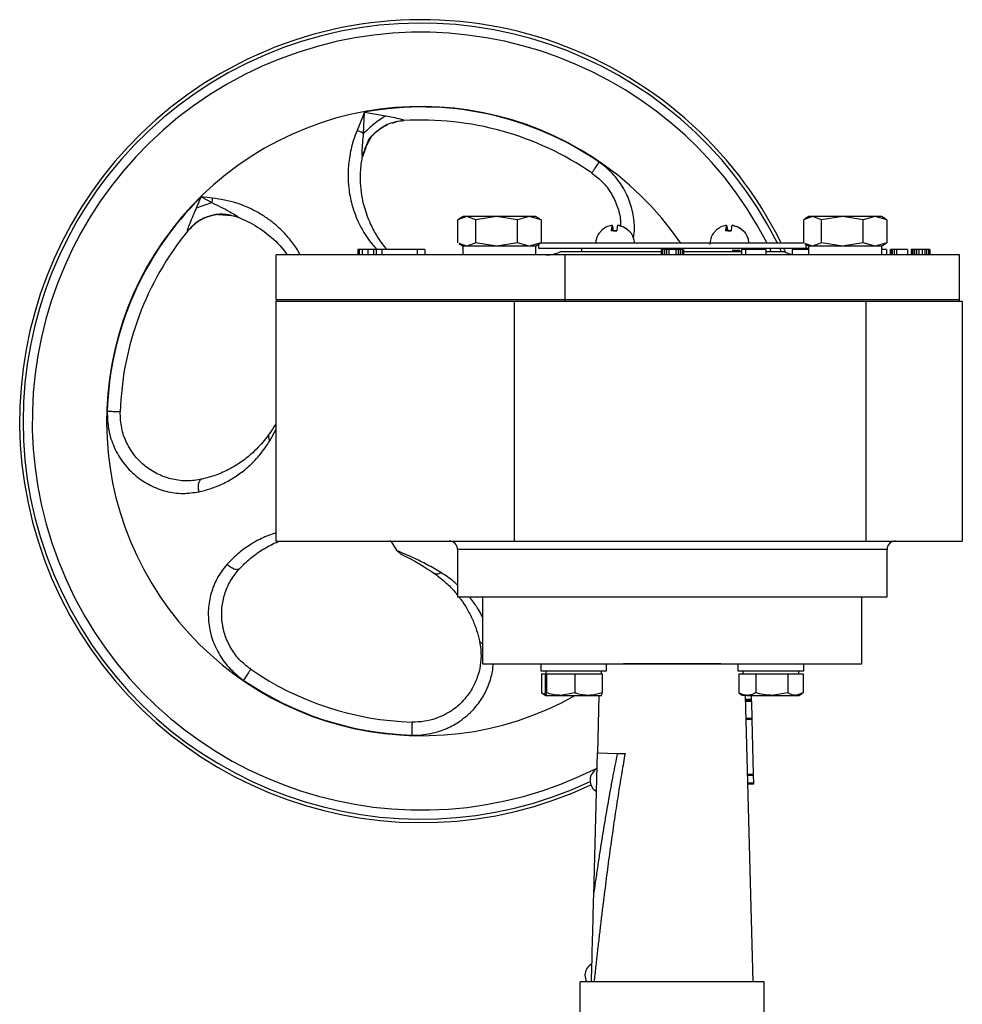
# Model space of a CAD drawing. Header units: millimetres. Extents: x 181 to 1242, y 71 to 1037.
# Tile 6 of 30: x 507 to 676, y 540 to 717. Entities that reach past the tile are written whole.
import ezdxf

# ---------------------------------------------------------------- set-up
doc = ezdxf.new("R2010")
doc.units = ezdxf.units.MM

msp = doc.modelspace()

# ---------------------------------------------------------------- linework, layer by layer
at = {"color": 7, "linetype": 'Continuous', "lineweight": 25}
for p, q in [((569.19, 700), (567.82, 696.68)), ((569.01, 696.16), (569.19, 700)), ((569.19, 700), (572.96, 699.35)), ((572.7, 697.47), (573.24, 697.67)), ((574.19, 698.03), (574.94, 698.31)), ((574.71, 698.27), (575.12, 698.36)), ((576.21, 698.51), (576.18, 698.48)), ((568.82, 692.18), (569.69, 694.48)), ((569.21, 693.44), (570.38, 695.49)), ((569.4, 693.66), (568.78, 691.97)), ((569.15, 693.33), (569.16, 693.34)), ((568.79, 692.03), (568.78, 691.97)), ((609.92, 689.08), (609.92, 689.08)), ((539.04, 682.84), (539.89, 684.8)), ((539.04, 682.84), (541.79, 683.77)), ((541.89, 684.59), (539.89, 684.8)), ((539.89, 684.8), (541.79, 683.77)), ((542.95, 681.62), (545.4, 681.46)), ((546.46, 681.16), (545.11, 681.45)), ((545.34, 681.48), (545.35, 681.49)), ((546.62, 681.09), (546.57, 681.11)), ((587.48, 681.28), (585.86, 680.7)), ((585.86, 680.7), (585.86, 676.56)), ((586.84, 681.28), (586.1, 680.85)), ((587.48, 681.28), (586.84, 681.28)), ((589.1, 680.7), (587.48, 681.28)), ((592.84, 681.28), (587.48, 681.28)), ((592.84, 681.28), (589.1, 680.7)), ((589.1, 676.56), (589.1, 680.7)), ((596.58, 680.7), (592.84, 681.28)), ((598.7, 681.28), (592.84, 681.28)), ((598.7, 681.28), (596.58, 680.7)), ((596.58, 676.56), (596.58, 680.7)), ((600.82, 680.7), (598.7, 681.28)), ((599.84, 681.28), (598.7, 681.28)), ((600.58, 680.85), (599.84, 681.28)), ((600.55, 680.79), (600.82, 680.7)), ((600.82, 680.7), (600.82, 676.56)), ((649.48, 681.28), (647.86, 680.7)), ((647.86, 680.7), (647.86, 676.56)), ((648.84, 681.28), (648.1, 680.85)), ((649.48, 681.28), (648.84, 681.28)), ((651.1, 680.7), (649.48, 681.28)), ((654.84, 681.28), (649.48, 681.28)), ((654.84, 681.28), (651.1, 680.7)), ((651.1, 676.56), (651.1, 680.7)), ((658.58, 680.7), (654.84, 681.28)), ((660.7, 681.28), (654.84, 681.28)), ((660.7, 681.28), (658.58, 680.7)), ((658.58, 676.56), (658.58, 680.7)), ((662.82, 680.7), (660.7, 681.28)), ((661.84, 681.28), (660.7, 681.28)), ((662.58, 680.85), (661.84, 681.28)), ((662.55, 680.79), (662.82, 680.7)), ((662.82, 680.7), (662.82, 676.56)), ((537.49, 678.7), (537.45, 678.69)), ((537.49, 678.7), (537.68, 678.93)), ((611.58, 678.71), (611.59, 678.72)), ((611.6, 678.73), (611.66, 678.71)), ((614.4, 678.71), (613.4, 678.71)), ((613.55, 679.7), (613.55, 678.71)), ((613.63, 678.71), (613.63, 679.7)), ((613.78, 678.71), (614.4, 678.71)), ((632.09, 678.71), (632.1, 678.72)), ((632.1, 678.73), (632.16, 678.71)), ((634.9, 678.71), (633.91, 678.71)), ((634.06, 679.7), (634.06, 678.71)), ((634.13, 678.71), (634.13, 679.7)), ((634.28, 678.71), (634.9, 678.71)), ((586.1, 676.41), (586.84, 675.98)), ((587.48, 675.98), (586.13, 676.46)), ((589.1, 676.56), (587.48, 675.98)), ((592.84, 675.98), (589.1, 676.56)), ((596.58, 676.56), (592.84, 675.98)), ((598.7, 675.98), (596.58, 676.56)), ((600.82, 676.56), (598.7, 675.98)), ((599.84, 675.98), (600.58, 676.41)), ((600.55, 676.46), (600.82, 676.56)), ((600.82, 676.58), (647.86, 676.58)), ((648.1, 676.41), (648.84, 675.98)), ((649.48, 675.98), (648.13, 676.46)), ((651.1, 676.56), (649.48, 675.98)), ((654.84, 675.98), (651.1, 676.56)), ((658.58, 676.56), (654.84, 675.98)), ((660.7, 675.98), (658.58, 676.56)), ((662.82, 676.56), (660.7, 675.98)), ((661.84, 675.98), (662.58, 676.41)), ((662.55, 676.46), (662.82, 676.56)), ((567.95, 675.38), (567.95, 674.38)), ((568.21, 675.38), (567.95, 675.38)), ((568.21, 675.38), (568.21, 674.38)), ((568.72, 675.38), (568.21, 675.38)), ((568.72, 675.38), (568.72, 674.38)), ((569.74, 675.38), (568.72, 675.38)), ((569.74, 675.38), (569.74, 674.38)), ((570.76, 675.38), (569.74, 675.38)), ((570.76, 675.38), (570.76, 674.38)), ((571.27, 675.38), (570.76, 675.38)), ((571.27, 675.38), (571.27, 674.38)), ((572.29, 675.38), (571.27, 675.38)), ((572.29, 675.38), (572.29, 674.38)), ((578.67, 675.38), (572.29, 675.38)), ((578.67, 674.38), (578.67, 675.38)), ((579.95, 675.38), (578.67, 675.38)), ((579.95, 675.38), (579.95, 674.38)), ((586.79, 675.98), (586.79, 674.38)), ((599.89, 675.98), (586.79, 675.98)), ((599.89, 674.38), (599.89, 675.98)), ((600.34, 676.27), (600.34, 675.58)), ((600.34, 675.58), (648.27, 675.58)), ((604.33, 674.98), (622.34, 674.98)), ((608.09, 675.58), (608.09, 674.98)), ((622.34, 675.38), (622.34, 674.38)), ((622.43, 675.38), (622.34, 675.38)), ((622.43, 675.38), (622.43, 674.38)), ((622.6, 675.38), (622.43, 675.38)), ((622.6, 675.38), (622.6, 674.38)), ((622.94, 675.38), (622.6, 675.38)), ((622.94, 675.38), (622.94, 674.38)), ((623.28, 675.38), (622.94, 675.38)), ((623.28, 675.38), (623.28, 674.38)), ((623.7, 675.38), (623.28, 675.38)), ((623.7, 675.38), (623.7, 674.38)), ((624.98, 675.38), (623.7, 675.38)), ((624.98, 675.38), (624.98, 674.38)), ((625.4, 675.38), (624.98, 675.38)), ((625.4, 675.38), (625.4, 674.38)), ((625.75, 675.38), (625.4, 675.38)), ((625.75, 675.38), (625.75, 674.38)), ((626.09, 675.38), (625.75, 675.38)), ((626.09, 675.38), (626.09, 674.38)), ((626.26, 675.38), (626.09, 675.38)), ((626.26, 675.38), (626.26, 674.38)), ((626.34, 675.38), (626.26, 675.38)), ((626.34, 675.38), (626.34, 674.38)), ((626.34, 674.98), (636.74, 674.98)), ((636.74, 675.38), (636.74, 674.38)), ((637.54, 675.38), (636.74, 675.38)), ((637.54, 674.38), (637.54, 675.38)), ((641.1, 675.38), (637.54, 675.38)), ((640.59, 675.38), (640.59, 675.58)), ((641.1, 675.38), (641.1, 674.38)), ((641.1, 674.98), (644.35, 674.98)), ((645.82, 675.38), (645.82, 674.38)), ((648.77, 675.38), (645.82, 675.38)), ((648.27, 676.31), (648.27, 675.58)), ((648.27, 675.58), (648.79, 675.58)), ((648.77, 675.38), (648.77, 674.38)), ((648.79, 675.38), (648.77, 675.38)), ((648.79, 675.98), (648.79, 674.38)), ((661.89, 675.98), (648.79, 675.98)), ((661.89, 674.38), (661.89, 675.98)), ((662.78, 675.38), (661.89, 675.38)), ((662.78, 675.38), (662.78, 674.38)), ((663.45, 674.38), (663.45, 675.38)), ((663.53, 675.38), (663.45, 675.38)), ((663.53, 675.38), (663.53, 674.38)), ((663.78, 675.38), (663.53, 675.38)), ((663.78, 675.38), (663.78, 674.38)), ((664.11, 675.38), (663.78, 675.38)), ((664.11, 675.38), (664.11, 674.38)), ((664.53, 675.38), (664.11, 675.38)), ((664.53, 675.38), (664.53, 674.38)), ((666.53, 675.38), (664.53, 675.38)), ((666.53, 675.38), (666.53, 674.38)), ((667.2, 675.38), (667.2, 674.38)), ((667.28, 675.38), (667.2, 675.38)), ((667.28, 675.38), (667.28, 674.38)), ((667.45, 675.38), (667.28, 675.38)), ((667.45, 675.38), (667.45, 674.38)), ((667.78, 675.38), (667.45, 675.38)), ((667.78, 675.38), (667.78, 674.38)), ((668.11, 675.38), (667.78, 675.38)), ((668.11, 675.38), (668.11, 674.38)), ((668.53, 675.38), (668.11, 675.38)), ((668.53, 675.38), (668.53, 674.38)), ((669.2, 675.38), (668.53, 675.38)), ((669.2, 674.38), (669.2, 675.38)), ((669.61, 675.38), (669.2, 675.38)), ((669.61, 675.38), (669.61, 674.38)), ((669.95, 675.38), (669.61, 675.38)), ((669.95, 675.38), (669.95, 674.38)), ((670.28, 675.38), (669.95, 675.38)), ((670.28, 675.38), (670.28, 674.38)), ((670.45, 675.38), (670.28, 675.38)), ((670.45, 675.38), (670.45, 674.38)), ((670.53, 675.38), (670.45, 675.38)), ((670.53, 675.38), (670.53, 674.38)), ((553.34, 666.38), (553.34, 674.38)), ((605.16, 674.38), (553.34, 674.38)), ((605.16, 666.38), (605.16, 674.38)), ((675.84, 674.38), (605.16, 674.38)), ((675.84, 666.38), (675.84, 674.38)), ((553.34, 666.38), (605.16, 666.38)), ((553.34, 666.38), (553.34, 666.08)), ((553.34, 623.08), (553.34, 666.08)), ((553.34, 666.08), (593.21, 666.08)), ((593.21, 666.08), (605.16, 666.08)), ((596, 666.08), (596, 623.08)), ((605.16, 666.38), (675.84, 666.38)), ((605.16, 666.08), (605.16, 666.38)), ((605.16, 666.08), (659.1, 666.08)), ((659.1, 623.08), (659.1, 666.08)), ((659.1, 666.08), (676.34, 666.08)), ((675.84, 666.08), (675.84, 666.38)), ((676.34, 666.08), (676.34, 623.08)), ((553.34, 623.08), (596, 623.08)), ((575.02, 621.33), (574.2, 622.7)), ((596, 623.08), (659.1, 623.08)), ((659.1, 623.08), (676.34, 623.08)), ((575.02, 621.33), (575.6, 620.78)), ((585.84, 621.58), (585.84, 613.08)), ((662.84, 613.08), (662.84, 621.58)), ((585.84, 613.08), (662.84, 613.08)), ((590.34, 613.08), (590.34, 601.08)), ((658.34, 601.08), (658.34, 613.08)), ((590.34, 601.08), (658.34, 601.08)), ((600.76, 601.08), (600.76, 599.78)), ((612.56, 599.78), (612.56, 601.08)), ((615.62, 601.08), (615.62, 601.03)), ((633.07, 601.03), (633.06, 601.08)), ((636.12, 601.08), (636.12, 599.78)), ((647.92, 599.78), (647.92, 601.08)), ((600.76, 599.78), (612.56, 599.78)), ((600.89, 599.28), (600.89, 595.85)), ((600.89, 599.28), (601.57, 599.28)), ((601.57, 599.28), (601.57, 595.85)), ((601.57, 599.28), (601.67, 599.28)), ((601.66, 599.78), (601.66, 599.28)), ((601.67, 599.28), (601.77, 599.28)), ((601.77, 599.28), (601.77, 595.85)), ((601.77, 599.28), (604.31, 599.28)), ((604.31, 599.28), (606.86, 599.28)), ((606.86, 599.28), (606.86, 595.85)), ((606.86, 599.28), (609.31, 599.28)), ((609.31, 599.28), (611.76, 599.28)), ((611.66, 599.28), (611.66, 599.78)), ((611.76, 599.28), (611.76, 595.85)), ((636.12, 599.78), (647.92, 599.78)), ((636.25, 599.28), (636.25, 595.85)), ((636.25, 599.28), (637.78, 599.28)), ((637.02, 599.78), (637.02, 599.28)), ((637.78, 599.28), (639.31, 599.28)), ((639.31, 599.28), (639.31, 595.85)), ((639.31, 599.28), (642.19, 599.28)), ((642.19, 599.28), (645.08, 599.28)), ((645.08, 599.28), (645.08, 595.85)), ((645.08, 599.28), (646.43, 599.28)), ((646.43, 599.28), (647.79, 599.28)), ((647.02, 599.28), (647.02, 599.78)), ((647.79, 599.28), (647.79, 595.85)), ((600.89, 595.85), (601, 595.81)), ((600.99, 595.79), (601.66, 595.4)), ((601.77, 595.85), (601.67, 595.4)), ((601.67, 595.4), (604.31, 595.4)), ((606.86, 595.85), (604.31, 595.4)), ((604.31, 595.4), (609.31, 595.4)), ((609.31, 595.4), (611.66, 595.4)), ((611.19, 595.4), (610.92, 585.08)), ((636.25, 595.85), (636.35, 595.81)), ((636.34, 595.79), (637.02, 595.4)), ((637.78, 595.4), (637.02, 595.4)), ((638.83, 543.99), (637.49, 595.4)), ((637.78, 595.4), (642.19, 595.4)), ((638.49, 595.4), (638.51, 594.69)), ((645.08, 595.85), (642.19, 595.4)), ((642.19, 595.4), (646.43, 595.4)), ((647.79, 595.85), (646.43, 595.4)), ((646.43, 595.4), (647.02, 595.4)), ((647.02, 595.4), (647.7, 595.79)), ((638.51, 594.69), (637.51, 594.66)), ((638.51, 594.48), (637.51, 594.45)), ((638.52, 594.27), (637.52, 594.25)), ((638.51, 594.69), (638.51, 594.48)), ((638.51, 594.48), (638.52, 594.27)), ((638.52, 594.27), (638.6, 591.25)), ((638.6, 591.25), (637.6, 591.22)), ((638.6, 591.05), (637.6, 591.02)), ((638.6, 591.25), (638.6, 591.05)), ((638.6, 591.05), (638.86, 581.25)), ((610.26, 559.49), (610.92, 585.08)), ((610.92, 585.08), (614.55, 584.99)), ((638.86, 581.25), (637.86, 581.23)), ((638.86, 581.05), (637.86, 581.02)), ((638.86, 581.25), (638.86, 581.05)), ((638.86, 581.05), (638.9, 579.69)), ((638.9, 579.69), (637.9, 579.67)), ((638.9, 579.48), (637.9, 579.46)), ((638.9, 579.69), (638.9, 579.48)), ((609.84, 543.99), (607.84, 543.99)), ((607.84, 523.25), (607.84, 543.99)), ((638.84, 543.99), (609.84, 543.99)), ((640.84, 543.99), (638.84, 543.99)), ((640.84, 523.25), (640.84, 543.99))]:
    msp.add_line(p, q, dxfattribs=at)
at = {"color": 8, "linetype": 'Continuous', "lineweight": 25}
for p, q in [((642.1, 674.98), (641.81, 675.58)), ((643.92, 674.98), (643.64, 675.58)), ((552.17, 641.04), (553.34, 643.11)), ((585.84, 621.58), (585.84, 621.58)), ((662.84, 621.58), (585.84, 621.58)), ((615.93, 601.03), (615.62, 601.03)), ((633.07, 601.03), (615.93, 601.03))]:
    msp.add_line(p, q, dxfattribs=at)
at = {"color": 7, "linetype": 'Continuous', "lineweight": 25, "flags": 128}
msp.add_lwpolyline([(644.68, 674.83), (644.55, 675.11), (644.33, 675.58)], dxfattribs=at)
at = {"color": 8, "linetype": 'Continuous', "lineweight": 25}
for radius, start, end in [(71.38, 26.5457, 295.09), (69.74, 27.2224, 296.8644)]:
    msp.add_arc((579.34, 644.58), radius, start, end, dxfattribs=at)
at = {"color": 7, "linetype": 'Continuous', "lineweight": 25}
for centre, radius, start, end in [((579.34, 644.58), 72, 26.299, 117.0899), ((579.34, 644.58), 72, 117.0899, 294.9881), ((579.34, 644.58), 56.42, 34.4298, 299.3574), ((579.34, 644.58), 56.34, 55.5075, 100.3826), ((579.34, 644.58), 54, 55.5075, 93.3603), ((579.34, 644.58), 56.34, 134.4396, 178.2428), ((579.34, 644.58), 54, 140.8033, 178.2428), ((617.26, 678.63), 3.86, 163.8695, 178.9011), ((609.92, 678.63), 3.86, 1.0989, 16.1305), ((618.25, 678.63), 3.86, 163.8695, 178.9011), ((637.76, 678.63), 3.86, 163.8695, 178.9011), ((630.43, 678.63), 3.86, 1.0989, 16.1305), ((638.76, 678.63), 3.86, 163.8695, 178.9011), ((601.72, 680.38), 6, 270, 295.8419), ((646.97, 680.38), 6, 244.1581, 258.9861), ((584.34, 621.58), 1.5, 0, 90), ((664.34, 621.58), 1.5, 90, 180), ((579.34, 644.58), 54, 235.5075, 268.2428), ((579.34, 644.58), 56.34, 235.5075, 268.2428), ((611.99, 580.13), 2.4, 118.5021, 177.9109), ((612, 580.18), 2.4, 179.1004, 238.5092), ((611.08, 545.14), 2.4, 118.5021, 177.9109), ((611.08, 545.19), 2.4, 179.1004, 210.0624)]:
    msp.add_arc(centre, radius, start, end, dxfattribs=at)
for points, knots in [([(572.96, 699.35), (572.24, 698.87), (570.79, 697.91), (569.6, 696.74), (569.01, 696.16)], [0, 0, 0, 0, 0.499998, 1, 1, 1, 1]), ([(572.96, 699.35), (573.85, 699.17), (574.87, 698.97), (575.85, 698.71), (576.06, 698.64), (576.16, 698.59), (576.21, 698.56), (576.23, 698.53), (576.22, 698.52), (576.21, 698.51)], [0, 0, 0, 0, 0.699676, 0.799986, 0.877768, 0.911496, 0.942179, 0.971507, 1, 1, 1, 1]), ([(576.18, 698.48), (575.29, 698.35), (573.53, 698.08), (571.32, 696.58), (569.97, 695.25), (569.66, 694.38), (569.65, 694.34)], [0, 0, 0, 0, 0.328627, 0.657254, 0.985881, 1, 1, 1, 1]), ([(569.01, 696.16), (568.81, 696.26), (568.45, 696.44), (568.02, 696.6), (567.82, 696.68)], [0, 0, 0, 0, 0.52229, 1, 1, 1, 1]), ([(568.82, 692.18), (568.81, 692.15), (568.8, 692.1), (568.79, 692.14), (568.78, 692.2), (568.77, 692.3), (568.76, 692.51), (568.74, 693.79), (568.88, 695.04), (569.01, 696.16)], [0, 0, 0, 0, 0.057792, 0.082786, 0.107913, 0.136197, 0.170062, 0.258382, 1, 1, 1, 1]), ([(573.18, 675.38), (572.91, 675.7), (572.3, 676.43), (571.51, 677.6), (570.81, 678.81), (570.2, 680.05), (569.62, 681.44), (569.08, 683.16), (568.65, 685.1), (568.42, 687.34), (568.43, 689.71), (568.69, 691.36), (568.82, 692.18)], [0, 0, 0, 0, 0.082598, 0.187292, 0.265339, 0.34052, 0.435037, 0.52689, 0.642969, 0.7569, 0.878224, 1, 1, 1, 1]), ([(609.92, 689.08), (610.63, 688.52), (612.02, 687.43), (613.6, 685.24), (614.63, 682.85), (615.11, 680.88), (615.07, 679.8), (615.06, 679.55)], [0, 0, 0, 0, 0.238994, 0.466499, 0.707031, 0.92969, 1, 1, 1, 1]), ([(541.89, 684.59), (541.87, 684.46), (541.83, 684.18), (541.8, 683.91), (541.79, 683.77)], [0, 0, 0, 0, 0.482752, 1, 1, 1, 1]), ([(541.79, 683.77), (542.87, 683.25), (544.38, 682.52), (545.94, 681.59), (546.39, 681.27), (546.48, 681.2), (546.51, 681.17), (546.53, 681.15), (546.52, 681.13), (546.48, 681.15), (546.46, 681.16)], [0, 0, 0, 0, 0.6113187, 0.8574986, 0.8985788, 0.9158999, 0.931788, 0.9472093, 0.9632293, 1, 1, 1, 1]), ([(537.45, 678.69), (537.44, 678.69), (537.41, 678.68), (537.41, 678.77), (537.44, 678.91), (537.57, 679.32), (538.1, 680.64), (538.65, 681.92), (539.04, 682.84)], [0, 0, 0, 0, 0.037093, 0.075372, 0.11627, 0.165502, 0.395034, 1, 1, 1, 1]), ([(546.46, 681.16), (547.07, 680.9), (548.31, 680.38), (550, 679.41), (552.3, 677.8), (554.12, 676.07), (555.13, 674.67), (555.34, 674.38)], [0, 0, 0, 0, 0.1657543, 0.3299424, 0.4930876, 0.8954686, 1, 1, 1, 1]), ([(611.61, 678.7), (611.47, 678.56), (611.07, 678.17), (610.71, 677.42), (610.65, 676.82), (610.62, 676.58)], [0, 0, 0, 0, 0.253967, 0.696589, 1, 1, 1, 1]), ([(613.55, 679.7), (613.17, 679.61), (612.43, 679.44), (611.86, 678.94), (611.58, 678.71)], [0, 0, 0, 0, 0.5210257, 1, 1, 1, 1]), ([(616.52, 678.71), (616.22, 678.96), (615.64, 679.46), (614.9, 679.62), (614.55, 679.7)], [0, 0, 0, 0, 0.521026, 1, 1, 1, 1]), ([(614.62, 679.7), (615.01, 679.61), (615.75, 679.44), (616.32, 678.94), (616.59, 678.71)], [0, 0, 0, 0, 0.521026, 1, 1, 1, 1]), ([(616.59, 678.72), (616.58, 678.73), (616.58, 678.74), (616.54, 678.72), (616.52, 678.71)], [0, 0, 0, 0, 0.2768853, 1, 1, 1, 1]), ([(617.57, 676.58), (617.56, 676.73), (617.53, 677.14), (617.25, 677.84), (616.93, 678.44), (616.62, 678.68), (616.58, 678.71)], [0, 0, 0, 0, 0.188552, 0.508211, 0.935897, 1, 1, 1, 1]), ([(632.12, 678.7), (631.97, 678.56), (631.57, 678.17), (631.18, 677.31), (631.11, 676.61), (631.08, 676.26)], [0, 0, 0, 0, 0.224344, 0.615338, 1, 1, 1, 1]), ([(634.06, 679.7), (633.67, 679.61), (632.94, 679.44), (632.36, 678.94), (632.09, 678.71)], [0, 0, 0, 0, 0.5210257, 1, 1, 1, 1]), ([(637.02, 678.71), (636.72, 678.96), (636.14, 679.46), (635.41, 679.62), (635.05, 679.7)], [0, 0, 0, 0, 0.521026, 1, 1, 1, 1]), ([(635.13, 679.7), (635.51, 679.61), (636.25, 679.44), (636.83, 678.94), (637.1, 678.71)], [0, 0, 0, 0, 0.521026, 1, 1, 1, 1]), ([(637.09, 678.72), (637.09, 678.73), (637.09, 678.74), (637.05, 678.72), (637.02, 678.71)], [0, 0, 0, 0, 0.2768853, 1, 1, 1, 1]), ([(638.07, 676.58), (638.06, 676.73), (638.03, 677.14), (637.76, 677.84), (637.44, 678.44), (637.12, 678.68), (637.08, 678.71)], [0, 0, 0, 0, 0.188552, 0.508211, 0.935897, 1, 1, 1, 1]), ([(636.5, 675.18), (636.47, 675.18), (636.38, 675.18), (635.92, 675.18), (635.43, 675.18), (635.13, 675.18), (635.08, 675.18)], [0, 0, 0, 0, 0.206672, 0.571639, 0.936615, 1, 1, 1, 1]), ([(523.03, 646.3), (523.06, 645.2), (523.14, 642.99), (524.19, 639.84), (525.85, 637.02), (528.08, 634.7), (530.71, 632.96), (533.61, 631.89), (536.61, 631.48), (538.5, 631.76), (539.45, 631.9)], [0, 0, 0, 0, 0.127862, 0.254647, 0.380613, 0.504792, 0.627577, 0.750351, 0.875035, 1, 1, 1, 1]), ([(539.96, 634.15), (539.11, 634.01), (537.45, 633.75), (534.8, 634.05), (532.22, 634.91), (529.91, 636.33), (527.91, 638.3), (526.43, 640.66), (525.48, 643.38), (525.4, 645.26), (525.37, 646.23)], [0, 0, 0, 0, 0.131601, 0.26045, 0.381895, 0.507672, 0.625473, 0.753092, 0.873165, 1, 1, 1, 1]), ([(553.31, 644.2), (553.27, 644.13), (552.89, 643.49), (552.49, 642.9), (552.14, 642.38)], [0, 0, 0, 0, 0.119936, 1, 1, 1, 1]), ([(539.45, 631.9), (539.79, 631.98), (540.48, 632.14), (541.46, 632.43), (542.4, 632.77), (543.79, 633.35), (545.52, 634.25), (547.41, 635.58), (549.03, 637.01), (550.32, 638.42), (551.35, 639.75), (551.9, 640.62), (552.17, 641.04)], [0, 0, 0, 0, 0.058845, 0.116977, 0.174513, 0.231555, 0.381349, 0.527413, 0.666594, 0.801176, 0.902778, 1, 1, 1, 1]), ([(552.14, 642.38), (551.9, 642.05), (551.37, 641.3), (550.38, 640.14), (549.11, 638.86), (547.35, 637.41), (545.18, 636.03), (542.62, 634.85), (540.83, 634.38), (539.96, 634.15)], [0, 0, 0, 0, 0.085777, 0.197118, 0.32779, 0.471739, 0.673199, 0.841445, 1, 1, 1, 1]), ([(552.14, 642.38), (552.09, 642.29), (551.99, 642.11), (551.95, 641.77), (552.01, 641.41), (552.12, 641.16), (552.17, 641.04)], [0, 0, 0, 0, 0.246673, 0.500004, 0.753332, 1, 1, 1, 1]), ([(539.96, 634.15), (539.84, 634.09), (539.66, 634.01), (539.49, 633.7), (539.39, 633.4), (539.34, 633.05), (539.33, 632.54), (539.4, 632.15), (539.45, 631.9)], [0, 0, 0, 0, 0.238838, 0.367962, 0.5, 0.632038, 0.761162, 1, 1, 1, 1]), ([(546.73, 618.09), (547.05, 618.42), (547.67, 619.07), (548.67, 619.95), (549.71, 620.76), (550.81, 621.5), (551.96, 622.16), (553.02, 622.7), (553.69, 622.97), (553.96, 623.08)], [0, 0, 0, 0, 0.14013, 0.282435, 0.427144, 0.574472, 0.73095, 0.892371, 1, 1, 1, 1]), ([(574.2, 622.7), (574.13, 622.8), (574.04, 622.93), (573.83, 623.05), (573.79, 623.08)], [0, 0, 0, 0, 0.7790539, 1, 1, 1, 1]), ([(582.87, 617.41), (582.06, 617.89), (580.48, 618.82), (577.93, 620.09), (575.99, 620.91), (575.02, 621.33)], [0, 0, 0, 0, 0.3463035, 0.6718942, 1, 1, 1, 1]), ([(575.6, 620.78), (576.13, 620.52), (577.21, 619.99), (578.66, 619.19), (580.11, 618.32), (581.04, 617.7), (581.53, 617.37)], [0, 0, 0, 0, 0.2384244, 0.4806035, 0.7269634, 1, 1, 1, 1]), ([(544.52, 618.9), (543.94, 618.18), (542.81, 616.74), (541.68, 614.09), (541.1, 611.24), (541.15, 608.28), (541.82, 605.33), (543.13, 602.56), (544.98, 600.06), (546.62, 598.78), (547.43, 598.14)], [0, 0, 0, 0, 0.126495, 0.249711, 0.372104, 0.495015, 0.619358, 0.745317, 0.872082, 1, 1, 1, 1]), ([(548.76, 600.07), (548.05, 600.63), (546.66, 601.72), (545.09, 603.91), (544.03, 606.3), (543.51, 608.88), (543.55, 611.43), (544.14, 613.91), (545.19, 616.21), (546.21, 617.46), (546.73, 618.09)], [0, 0, 0, 0, 0.126945, 0.247788, 0.37555, 0.493819, 0.619669, 0.740456, 0.867275, 1, 1, 1, 1]), ([(546.73, 618.09), (546.63, 618.03), (546.48, 617.92), (546.13, 617.94), (545.82, 618.02), (545.48, 618.18), (545.14, 618.38), (544.81, 618.63), (544.62, 618.81), (544.52, 618.9)], [0, 0, 0, 0, 0.2332477, 0.3610196, 0.4927846, 0.6255311, 0.7561126, 0.8816766, 1, 1, 1, 1]), ([(581.53, 617.37), (581.63, 617.32), (581.81, 617.22), (582.15, 617.19), (582.51, 617.24), (582.75, 617.35), (582.87, 617.41)], [0, 0, 0, 0, 0.246671, 0.5, 0.753329, 1, 1, 1, 1]), ([(581.53, 617.37), (582.22, 616.86), (583.52, 615.89), (584.91, 614.53), (585.62, 613.63), (585.84, 613.34)], [0, 0, 0, 0, 0.436963, 0.821976, 1, 1, 1, 1]), ([(586.04, 613.1), (586.18, 612.93), (586.71, 612.29), (587.55, 610.94), (588.51, 609.1), (589.27, 607.15), (589.61, 605.82), (589.77, 605.19)], [0, 0, 0, 0, 0.0830048, 0.3100915, 0.5682969, 0.7961214, 1, 1, 1, 1]), ([(589.77, 605.19), (589.89, 604.46), (590.13, 603.03), (589.98, 600.79), (589.45, 598.61), (588.51, 596.56), (587.07, 594.54), (585.38, 593.01), (583.59, 591.9), (581.89, 591.17), (579.87, 590.65), (578.43, 590.62), (577.68, 590.6)], [0, 0, 0, 0, 0.1143965, 0.2249095, 0.3261245, 0.4289818, 0.5333163, 0.6585605, 0.7285204, 0.8107959, 0.9020568, 1, 1, 1, 1]), ([(601.62, 595.59), (601.48, 595.62), (601.24, 595.66), (601, 595.79), (600.89, 595.85)], [0, 0, 0, 0, 0.55879, 1, 1, 1, 1]), ([(601.67, 595.4), (601.66, 595.4), (601.63, 595.41), (601.6, 595.64), (601.57, 595.85)], [0, 0, 0, 0, 0.070201, 1, 1, 1, 1]), ([(604.31, 595.4), (604.25, 595.4), (603.39, 595.41), (602.55, 595.64), (601.77, 595.85)], [0, 0, 0, 0, 0.0702006, 1, 1, 1, 1]), ([(609.31, 595.4), (608.66, 595.46), (607.83, 595.53), (607.03, 595.79), (606.86, 595.85)], [0, 0, 0, 0, 0.788999, 1, 1, 1, 1]), ([(611.76, 595.85), (611.14, 595.67), (610.33, 595.43), (609.5, 595.41), (609.31, 595.4)], [0, 0, 0, 0, 0.7681507, 1, 1, 1, 1]), ([(611.66, 595.4), (611.66, 595.4), (611.7, 595.41), (611.73, 595.64), (611.76, 595.85)], [0, 0, 0, 0, 0.070201, 1, 1, 1, 1]), ([(637.78, 595.4), (637.66, 595.41), (637.14, 595.43), (636.64, 595.67), (636.25, 595.85)], [0, 0, 0, 0, 0.231849, 1, 1, 1, 1]), ([(639.31, 595.85), (639.2, 595.79), (638.7, 595.53), (638.19, 595.46), (637.78, 595.4)], [0, 0, 0, 0, 0.211001, 1, 1, 1, 1]), ([(642.19, 595.4), (642.12, 595.4), (641.15, 595.41), (640.19, 595.64), (639.31, 595.85)], [0, 0, 0, 0, 0.070201, 1, 1, 1, 1]), ([(646.43, 595.4), (646.4, 595.4), (645.94, 595.41), (645.49, 595.64), (645.08, 595.85)], [0, 0, 0, 0, 0.070201, 1, 1, 1, 1]), ([(610.26, 559.49), (610.38, 560.39), (610.64, 562.16), (611.03, 564.79), (611.41, 567.33), (611.8, 569.81), (612.19, 572.2), (612.58, 574.52), (612.97, 576.76), (613.37, 578.93), (613.76, 581.02), (614.15, 583.03), (614.42, 584.34), (614.55, 584.99)], [0, 0, 0, 0, 0.105504, 0.208081, 0.307734, 0.404465, 0.498277, 0.589171, 0.677152, 0.762221, 0.844383, 0.923641, 1, 1, 1, 1]), ([(615.88, 584.95), (615.78, 584.4), (615.58, 583.27), (615.29, 581.56), (614.99, 579.79), (614.7, 577.96), (614.4, 576.08), (614.11, 574.15), (613.81, 572.16), (613.52, 570.11), (613.23, 568.01), (612.93, 565.85), (612.64, 563.64), (612.35, 561.38), (612.06, 559.05), (611.76, 556.68), (611.47, 554.25), (611.18, 551.76), (610.89, 549.22), (610.6, 546.62), (610.4, 544.87), (610.31, 543.99)], [0, 0, 0, 0, 0.040785, 0.082881, 0.126288, 0.171008, 0.217042, 0.264392, 0.313058, 0.363041, 0.414342, 0.466963, 0.520903, 0.576163, 0.632744, 0.690647, 0.749872, 0.810419, 0.872289, 0.935483, 1, 1, 1, 1]), ([(609.85, 543.99), (609.92, 546.57), (609.99, 549.15), (610.12, 554.32), (610.19, 556.9), (610.26, 559.49)], [0, 0, 0, 0, 0.5, 0.5, 1, 1, 1, 1])]:
    msp.add_open_spline(points, degree=3, knots=knots, dxfattribs=at)
at = {"color": 8, "linetype": 'Continuous', "lineweight": 25}
for points, knots in [([(569.69, 694.48), (569.71, 694.52), (570.03, 695.38), (571.37, 696.68), (573.58, 698.13), (575.33, 698.38), (576.21, 698.51)], [0, 0, 0, 0, 0.017844, 0.345229, 0.672614, 1, 1, 1, 1]), ([(567.82, 696.68), (567.6, 696.13), (567.18, 695.04), (566.73, 693.39), (566.34, 691.32), (566.15, 688.84), (566.33, 685.9), (566.92, 683.16), (567.8, 680.75), (569.04, 678.35), (570.23, 676.55), (571.22, 675.58), (571.43, 675.38)], [0, 0, 0, 0, 0.068557, 0.135695, 0.201825, 0.319058, 0.435809, 0.570055, 0.683041, 0.785658, 0.95458, 1, 1, 1, 1]), ([(617.38, 677.44), (617.41, 677.6), (617.65, 678.7), (617.5, 680.89), (616.87, 683.82), (615.55, 686.6), (613.7, 689.1), (612.07, 690.37), (611.25, 691.01)], [0, 0, 0, 0, 0.032549, 0.221929, 0.413513, 0.607588, 0.802906, 1, 1, 1, 1]), ([(557.66, 674.38), (557.53, 674.61), (557.05, 675.52), (555.92, 677.07), (554.43, 678.72), (552.89, 680.1), (551.38, 681.21), (549.72, 682.21), (547.99, 683.04), (545.46, 684), (543.36, 684.35), (541.89, 684.59)], [0, 0, 0, 0, 0.047272, 0.182116, 0.320367, 0.408019, 0.505825, 0.607698, 0.697362, 0.789083, 1, 1, 1, 1]), ([(545.11, 681.45), (544.77, 681.53), (543.61, 681.83), (541.53, 681.49), (539.18, 680.49), (538.02, 679.28), (537.45, 678.69)], [0, 0, 0, 0, 0.121424, 0.419258, 0.716968, 1, 1, 1, 1]), ([(553.34, 624.53), (553.1, 624.46), (552.43, 624.26), (551.33, 623.83), (550.04, 623.22), (548.45, 622.31), (546.55, 620.97), (545.2, 619.6), (544.52, 618.9)], [0, 0, 0, 0, 0.077069, 0.218936, 0.357079, 0.497676, 0.745307, 1, 1, 1, 1]), ([(585.84, 615.18), (585.63, 615.38), (584.73, 616.23), (583.68, 616.9), (582.87, 617.41)], [0, 0, 0, 0, 0.235908, 1, 1, 1, 1]), ([(590.34, 609.42), (590.32, 609.47), (590.09, 609.95), (589.45, 611.03), (588.67, 612.21), (588.06, 612.91), (587.91, 613.08)], [0, 0, 0, 0, 0.039117, 0.34519, 0.839268, 1, 1, 1, 1]), ([(589.77, 605.19), (589.83, 605.08), (589.91, 604.9), (590.16, 604.75), (590.3, 604.7), (590.34, 604.69)], [0, 0, 0, 0, 0.5693436, 0.8771521, 1, 1, 1, 1]), ([(577.61, 588.26), (578.2, 588.26), (579.36, 588.27), (581.04, 588.53), (582.56, 588.94), (583.91, 589.46), (585.13, 590.06), (586.37, 590.83), (587.59, 591.77), (589, 593.15), (590.37, 594.97), (591.49, 597.26), (592.09, 599.34), (592.22, 600.61), (592.26, 601.08)], [0, 0, 0, 0, 0.0809015, 0.1581799, 0.2329883, 0.2953009, 0.357512, 0.4198893, 0.4952908, 0.5702806, 0.6918441, 0.8107814, 0.9300362, 1, 1, 1, 1])]:
    msp.add_open_spline(points, degree=3, knots=knots, dxfattribs=at)
at = {"color": 7, "linetype": 'Continuous', "lineweight": 25}
for points in [[(609.92, 689.08), (609.93, 689.09), (609.94, 689.11), (610.02, 689.23), (610.15, 689.41), (610.32, 689.66), (610.52, 689.96), (610.76, 690.3), (611, 690.66), (611.16, 690.89), (611.25, 691.01)], [(546.62, 681.09), (545.81, 681.33), (544.18, 681.8), (541.64, 681.5), (539.27, 680.51), (538.08, 679.31), (537.49, 678.7)], [(525.37, 646.23), (525.36, 646.23), (525.34, 646.23), (525.19, 646.24), (524.97, 646.24), (524.66, 646.25), (524.3, 646.27), (523.89, 646.28), (523.46, 646.29), (523.17, 646.3), (523.03, 646.3)], [(548.76, 600.07), (548.76, 600.06), (548.75, 600.05), (548.66, 599.93), (548.53, 599.74), (548.36, 599.49), (548.16, 599.19), (547.93, 598.85), (547.68, 598.5), (547.52, 598.26), (547.43, 598.14)], [(577.68, 590.6), (577.68, 590.59), (577.68, 590.57), (577.68, 590.43), (577.67, 590.2), (577.66, 589.9), (577.65, 589.54), (577.64, 589.13), (577.63, 588.7), (577.62, 588.41), (577.61, 588.26)], [(614.55, 584.99), (615, 584.98), (615.45, 584.96), (615.88, 584.95)], [(610.31, 543.99), (610.16, 543.99), (610.01, 543.99), (609.85, 543.99)]]:
    msp.add_open_spline(points, degree=3, dxfattribs=at)

doc.saveas('drawing.dxf')
